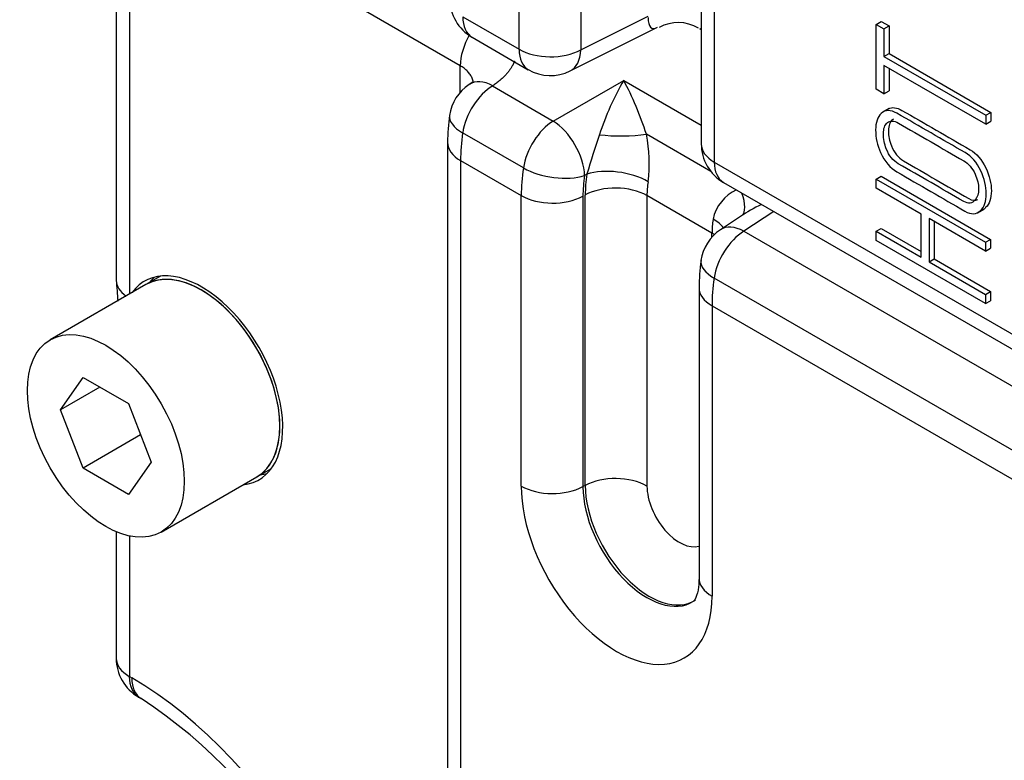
# Model space of a CAD drawing. Header units: inches. Extents: x -13.9 to 83.8, y -28.8 to 34.3.
# Tile 56 of 88: x 49.8 to 51.2, y 13.7 to 14.8. Entities that reach past the tile are written whole.
import ezdxf

# ---------------------------------------------------------------- set-up
doc = ezdxf.new("R2010")
doc.units = ezdxf.units.IN
doc.header["$MEASUREMENT"] = 0
for name, color, linetype in [('10-24_05_[SOCKET', 7, 'Continuous'), ('FILTER_COVER_DRA', 7, 'Continuous'), ('HEAD_MACHINED_C4', 7, 'Continuous'), ('WASHER_LOCK___10', 7, 'Continuous')]:
    doc.layers.add(name, color=color, linetype=linetype)

msp = doc.modelspace()

# ---------------------------------------------------------------- linework, layer by layer
at = {"layer": '10-24_05_[SOCKET', "color": 7, "linetype": 'Continuous'}
for p, q in [((50.0244, 14.3938), (49.89, 14.3162)), ((49.9042, 14.2179), (49.9361, 14.2633)), ((49.9361, 14.2633), (49.9999, 14.2265)), ((49.9595, 14.2498), (49.9042, 14.2179)), ((49.9361, 14.1357), (49.9042, 14.2179)), ((49.9999, 14.2265), (50.0318, 14.1443)), ((50.017, 14.1824), (49.9361, 14.1357)), ((49.9999, 14.0989), (49.9361, 14.1357)), ((50.0318, 14.1443), (49.9999, 14.0989)), ((50.046, 14.046), (50.1804, 14.1236))]:
    msp.add_line(p, q, dxfattribs=at)
msp.add_ellipse((50.1024, 14.2587), major_axis=(-0.078, 0.1351), ratio=0.57735, start_param=3.141593, end_param=6.283185, dxfattribs=at)
msp.add_ellipse((49.968, 14.1811), major_axis=(-0.078, 0.1351), ratio=0.57735, dxfattribs=at)
at = {"layer": 'FILTER_COVER_DRA', "color": 7, "linetype": 'Continuous'}
for p, q in [((49.9826, 14.9452), (49.9826, 14.4005)), ((50.4664, 14.7014), (50.0449, 14.9448)), ((50.0011, 14.9195), (50.0011, 14.3803)), ((50.4664, 14.6644), (50.4664, 14.7014)), ((50.597, 14.6237), (50.6962, 14.6809)), ((50.6962, 14.6809), (50.8052, 14.618)), ((50.5116, 14.673), (50.597, 14.6237)), ((50.5551, 14.5578), (50.4697, 14.6071)), ((50.4485, 14.5936), (50.4485, 13.0831)), ((50.8186, 14.5529), (50.728, 14.6052)), ((50.4668, 14.5681), (50.5521, 14.5189)), ((50.4668, 14.5681), (50.4668, 13.0576)), ((50.6444, 14.549), (50.6412, 14.5472)), ((50.5521, 14.1107), (50.5521, 14.5189)), ((50.6389, 14.518), (50.6389, 14.1098)), ((50.6421, 14.1115), (50.6421, 14.5197)), ((50.8203, 14.4661), (50.7289, 14.5189)), ((50.7289, 14.5189), (50.7289, 14.1106)), ((50.9072, 14.4966), (50.8652, 14.4689)), ((50.8646, 14.4923), (50.8323, 14.4709)), ((50.8652, 14.4689), (51.4809, 14.1134)), ((50.8203, 14.4606), (50.8203, 14.4661)), ((51.439, 14.0475), (50.8233, 14.403)), ((50.8021, 14.3895), (50.8021, 13.9813)), ((50.8204, 14.364), (51.436, 14.0086)), ((50.8204, 14.364), (50.8204, 13.9558)), ((50.6421, 14.1115), (50.6389, 14.1098)), ((49.9826, 14.0464), (49.9826, 13.8687)), ((50.0011, 14.0405), (50.0011, 13.843)), ((50.0011, 13.843), (50.0046, 13.8409)), ((50.0141, 13.8141), (50.0176, 13.8121))]:
    msp.add_line(p, q, dxfattribs=at)
for centre, radius, start, end in [((50.5132, 14.6229), 0.0625, 123.4577, 171.9482), ((50.7712, 14.5893), 0.3227, 172.3789, 179.2225), ((52.9149, 13.8586), 2.3732, 161.6799, 163.0859), ((50.5138, 14.5638), 0.2182, 353.3099, 10.9315), ((50.88, 14.4731), 0.0596, 114.8189, 167.8253), ((50.8667, 14.4188), 0.0625, 123.4613, 171.9482), ((51.1244, 14.3852), 0.3223, 172.4538, 179.2318), ((49.4406, 14.3397), 0.5456, 3.2474, 6.3092), ((50.0456, 13.8687), 0.063, 180, 240), ((49.6152, 13.2017), 0.7311, 3.398, 56.602)]:
    msp.add_arc(centre, radius, start, end, dxfattribs=at)
for centre, major_axis, ratio, start_param, end_param in [((50.511, 14.7271), (0.0315, 0.0546), 0.57735, 1.573217, 2.356194), ((50.5137, 14.6232), (0.0345, -0.0521), 0.576647, 2.321939, 3.142154), ((50.6977, 14.6308), (-0.04, -0.0917), 0.240345, 4.242132, 5.105625), ((50.6977, 14.6308), (-0.0369, 0.0912), 0.201014, 4.347234, 5.210727), ((50.5132, 14.6229), (0.0312, 0.0541), 0.57735, 0.808543, 2.172775), ((50.5132, 14.6229), (0.0619, -0.0088), 0.458675, 3.141593, 4.000813), ((50.5986, 14.5736), (-0.0312, -0.0541), 0.57735, 3.961897, 5.314368), ((50.5986, 14.5736), (-0.0313, 0.0541), 0.536374, 3.9276, 5.497178), ((50.639, 14.6729), (-0.1202, -0.2193), 0.562041, -0.981242, -0.797822), ((50.511, 14.5936), (0.0625, 0), 0.57735, 3.141998, 3.926991), ((50.6934, 14.617), (0.0625, 0.0002), 0.228889, 4.185377, 5.297928), ((50.7335, 14.6183), (-0.13, -0.2136), 0.592263, -0.955021, -0.771602), ((50.5986, 14.5736), (0.0618, -0.0094), 0.466029, 4.005855, 5.54233), ((50.6871, 14.5227), (0.0618, -0.0095), 0.465486, 0.864552, 2.401033), ((50.7761, 14.5919), (-0.0988, -0.1594), 0.597134, -0.950102, -0.766683), ((50.7793, 14.5936), (-0.0988, -0.1594), 0.597134, -0.950934, -0.766683), ((50.8219, 14.5672), (-0.0677, -0.1052), 0.606714, -0.940596, -0.756345), ((50.6847, 14.4934), (0.0625, 0), 0.57735, 0.785398, 2.321288), ((50.8251, 14.541), (-0.0365, 0.0507), 0.384862, 3.17577, 4.082074), ((50.5963, 14.5444), (0.0625, 0), 0.57735, 3.926991, 5.462881), ((50.9592, 14.4799), (0.1274, 0.0341), 0.371585, -4.240465, -3.935923), ((50.9041, 14.5198), (-0.0578, -0.1109), 0.546395, -0.993215, -0.808964), ((50.7783, 14.47), (-0.0619, 0.0088), 0.458098, 3.565542, 4.001088), ((50.8667, 14.4188), (0.0312, 0.0541), 0.57735, 0.820305, 2.172775), ((50.8667, 14.4188), (0.0345, -0.0521), 0.576647, 2.321939, 3.141593), ((50.7761, 14.4406), (-0.0625, 0), 0.57735, 3.849235, 3.926991), ((50.8667, 14.4188), (0.0619, -0.0088), 0.458675, 3.141593, 4.000813), ((50.1029, 14.259), (0.0805, -0.1395), 0.57735, 6.031103, 9.67686), ((50.0456, 14.4005), (0.063, 0), 0.57735, 3.141593, 3.163724), ((50.0456, 14.4005), (0.063, 0), 0.57735, 3.163724, 3.818139), ((50.125, 14.2717), (-0.08, 0.1386), 0.57735, 0.113574, 0.224075), ((50.9925, 14.4687), (-0.1202, -0.2193), 0.562041, -0.981242, -0.797822), ((50.8646, 14.3895), (0.0625, 0), 0.57735, 3.141999, 3.926991), ((50.125, 14.2717), (-0.08, 0.1386), 0.57735, 2.910846, 3.028019), ((50.6847, 14.0851), (0.0625, 0), 0.57735, 0.785398, 2.321288), ((50.6862, 14.0332), (-0.0949, 0.1643), 0.57735, 0.785398, 3.926991), ((50.5963, 14.1362), (0.0625, 0), 0.57735, 3.926991, 5.462881), ((50.7289, 14.0578), (-0.0636, 0.1102), 0.57735, 0.785398, 3.168894), ((50.732, 14.0596), (-0.0636, 0.1101), 0.57735, 0.785398, 3.166288), ((50.7746, 14.0842), (-0.0323, 0.056), 0.57735, 0.785398, 3.000578), ((50.8646, 13.9813), (0.0625, 0), 0.57735, 3.141593, 3.926991), ((50.0456, 13.8687), (0.063, 0), 0.57735, 3.141593, 3.926991), ((50.0456, 13.8687), (0.0315, 0.0546), 0.57735, 2.356194, 3.141593), ((50.0046, 13.4265), (-0.2538, 0.4395), 0.57735, 3.926991, 5.497787), ((50.0491, 13.8667), (0.0315, 0.0546), 0.57735, 2.356194, 3.138757)]:
    msp.add_ellipse(centre, major_axis=major_axis, ratio=ratio, start_param=start_param, end_param=end_param, dxfattribs=at)
for points, degree, knots in [([(50.5426, 14.7078), (50.5411, 14.704), (50.5389, 14.7002), (50.5301, 14.6852), (50.5121, 14.6733)], 2, [0.6765943, 0.6765943, 0.6765943, 0.75, 0.75, 1, 1, 1]), ([(50.4846, 14.6783), (50.4846, 14.6784), (50.4845, 14.6794), (50.484, 14.6813), (50.4831, 14.684), (50.4819, 14.6865), (50.4804, 14.689), (50.4786, 14.6914), (50.4766, 14.6937), (50.4744, 14.6958), (50.4719, 14.6978), (50.4693, 14.6997), (50.4674, 14.7008), (50.4664, 14.7014)], 3, [0.5484005, 0.5484005, 0.5484005, 0.5484005, 0.5525209, 0.5996087, 0.646175, 0.6922204, 0.7377453, 0.7827504, 0.8272363, 0.8712035, 0.9146528, 0.9575847, 1, 1, 1, 1]), ([(50.4845, 14.6785), (50.4843, 14.6786), (50.4836, 14.6784), (50.481, 14.6767), (50.4792, 14.6753)], 3, [0.5167446, 0.5167446, 0.5167446, 0.5167446, 0.7074041, 1, 1, 1, 1]), ([(50.8021, 13.9813), (50.8019, 13.9766), (50.8015, 13.9653), (50.7973, 13.9519), (50.7943, 13.9487), (50.7942, 13.9486), (50.7941, 13.9487)], 3, [0, 0, 0, 0, 0.172422, 0.497659, 0.83241, 1, 1, 1, 1])]:
    msp.add_open_spline(points, degree=degree, knots=knots, dxfattribs=at)
at = {"layer": 'HEAD_MACHINED_C4', "color": 7, "linetype": 'Continuous'}
for p, q in [((50.549, 14.7245), (50.549, 15.8188)), ((50.6358, 15.818), (50.6358, 14.7237)), ((50.8052, 15.6859), (50.8052, 14.5916)), ((50.8235, 15.6604), (50.8235, 14.5661)), ((50.4699, 14.7702), (50.549, 14.7245)), ((50.6358, 14.7237), (50.7305, 14.7709)), ((51.0513, 14.7595), (51.0584, 14.7636)), ((51.0513, 14.7595), (51.0621, 14.7532)), ((51.0513, 14.6683), (51.0513, 14.7595)), ((51.0584, 14.7636), (51.0692, 14.7573)), ((50.6211, 14.6941), (50.7439, 14.7555)), ((50.8031, 14.7537), (50.8052, 14.7525)), ((51.0621, 14.7532), (51.0692, 14.7573)), ((51.0621, 14.7532), (51.0621, 14.7144)), ((51.0692, 14.7573), (51.0692, 14.7185)), ((50.4829, 14.7416), (50.5619, 14.6959)), ((51.0621, 14.7144), (51.0692, 14.7185)), ((51.0692, 14.7185), (51.2122, 14.6359)), ((51.0621, 14.7144), (51.2052, 14.6318)), ((51.2052, 14.6193), (51.0621, 14.7019)), ((51.0621, 14.7019), (51.0621, 14.6621)), ((51.0692, 14.6978), (51.0692, 14.6661)), ((51.0621, 14.6621), (51.0513, 14.6683)), ((51.0621, 14.6621), (51.0692, 14.6661)), ((51.0693, 14.6411), (51.0604, 14.636)), ((51.2052, 14.6318), (51.2122, 14.6359)), ((51.2122, 14.6359), (51.2122, 14.6234)), ((51.2052, 14.6318), (51.2052, 14.6193)), ((51.2052, 14.6193), (51.2122, 14.6234)), ((50.8235, 14.5661), (51.4329, 14.2142)), ((50.8364, 14.5375), (51.4458, 14.1856)), ((51.0513, 14.542), (51.0584, 14.546)), ((51.0513, 14.542), (51.2048, 14.4533)), ((51.0513, 14.5293), (51.0513, 14.542)), ((51.0584, 14.546), (51.2119, 14.4574)), ((51.1146, 14.4928), (51.0513, 14.5293)), ((51.1938, 14.4948), (51.2026, 14.4999)), ((51.1146, 14.4322), (51.1146, 14.4928)), ((51.2048, 14.4407), (51.1255, 14.4865)), ((51.1255, 14.4865), (51.1255, 14.4259)), ((51.1326, 14.4824), (51.1326, 14.43)), ((51.0513, 14.4688), (51.0584, 14.4728)), ((51.0513, 14.4557), (51.0513, 14.4688)), ((51.0513, 14.4688), (51.1146, 14.4322)), ((51.0584, 14.4728), (51.1146, 14.4404)), ((51.2048, 14.3671), (51.0513, 14.4557)), ((51.2048, 14.4533), (51.2119, 14.4574)), ((51.2048, 14.4533), (51.2048, 14.4407)), ((51.2119, 14.4574), (51.2119, 14.4448)), ((51.2048, 14.4407), (51.2119, 14.4448)), ((51.1255, 14.4259), (51.1326, 14.43)), ((51.1255, 14.4259), (51.2048, 14.3801)), ((51.1326, 14.43), (51.2119, 14.3842)), ((51.2048, 14.3801), (51.2119, 14.3842)), ((51.2119, 14.3842), (51.2119, 14.3712)), ((51.2048, 14.3801), (51.2048, 14.3671)), ((51.2048, 14.3671), (51.2119, 14.3712))]:
    msp.add_line(p, q, dxfattribs=at)
for centre, radius, start, end in [((50.5141, 14.7957), 0.0625, 180, 240), ((50.7728, 14.705), 0.0571, 60.0076, 118.2096), ((50.5932, 14.7501), 0.0625, 240, 296.5387), ((50.8677, 14.5916), 0.0625, 180, 240)]:
    msp.add_arc(centre, radius, start, end, dxfattribs=at)
for centre, major_axis, ratio, start_param, end_param in [((50.5141, 14.7957), (0.0312, 0.0541), 0.57735, 2.356194, 3.141593), ((50.7761, 14.8414), (0.0403, 0.0869), 0.246111, 2.65495, 3.440914), ((50.7761, 14.8414), (-0.0349, 0.0892), 0.245402, -3.439806, -3.371495), ((50.5932, 14.7501), (0.0312, 0.0541), 0.57735, 2.356194, 3.141593), ((50.5932, 14.7501), (0.0625, 0), 0.57735, 3.926991, 5.462881), ((50.5932, 14.7501), (-0.0279, 0.0559), 0.576647, 3.141593, 3.961246), ((50.8677, 14.5916), (0.0625, 0), 0.57735, 3.141593, 3.926991), ((50.8677, 14.5916), (0.0312, 0.0541), 0.57735, 2.356194, 3.141593)]:
    msp.add_ellipse(centre, major_axis=major_axis, ratio=ratio, start_param=start_param, end_param=end_param, dxfattribs=at)
for points, knots in [([(51.1763, 14.5793), (51.1851, 14.5742), (51.1925, 14.5657), (51.1982, 14.5537), (51.2035, 14.5426), (51.206, 14.5319), (51.206, 14.5109), (51.2034, 14.503), (51.198, 14.4979), (51.1921, 14.4922), (51.1848, 14.4919), (51.176, 14.497), (51.1441, 14.5154), (51.1122, 14.5338), (51.0803, 14.5523), (51.0708, 14.5578), (51.0631, 14.5669), (51.0573, 14.5794), (51.0527, 14.5895), (51.0504, 14.6001), (51.0504, 14.6217), (51.0531, 14.6295), (51.0584, 14.6344), (51.0642, 14.6397), (51.0715, 14.6397), (51.0803, 14.6347), (51.1123, 14.6162), (51.1443, 14.5977), (51.1763, 14.5793)], [0, 0, 0, 0, 0.064017, 0.064017, 0.064017, 0.128598, 0.128598, 0.194029, 0.194029, 0.194029, 0.259079, 0.259079, 0.259079, 0.499092, 0.499092, 0.499092, 0.566768, 0.566768, 0.566768, 0.633143, 0.633143, 0.69542, 0.69542, 0.69542, 0.759403, 0.759403, 0.759403, 1, 1, 1, 1]), ([(51.0685, 14.6407), (51.0737, 14.6437), (51.08, 14.643), (51.0874, 14.6387), (51.1194, 14.6203), (51.1514, 14.6018), (51.1833, 14.5833)], [0.7059546, 0.7059546, 0.7059546, 0.7059546, 0.7594026, 0.7594026, 0.7594026, 1, 1, 1, 1]), ([(51.1743, 14.5678), (51.1436, 14.5855), (51.113, 14.6031), (51.0824, 14.6208), (51.0761, 14.6244), (51.071, 14.6246), (51.067, 14.6215), (51.0632, 14.6185), (51.0614, 14.6132), (51.0613, 14.6057), (51.0612, 14.5986), (51.0627, 14.5917), (51.0654, 14.5847), (51.0693, 14.5748), (51.0751, 14.5679), (51.0823, 14.5637), (51.113, 14.546), (51.1436, 14.5283), (51.1743, 14.5107), (51.1808, 14.5069), (51.1861, 14.5075), (51.1902, 14.5126), (51.1935, 14.5167), (51.1952, 14.5219), (51.1952, 14.535), (51.1935, 14.5418), (51.1903, 14.549), (51.1865, 14.5576), (51.1812, 14.5638), (51.1743, 14.5678)], [0, 0, 0, 0, 0.279485, 0.279485, 0.279485, 0.33312, 0.33312, 0.33312, 0.387462, 0.387462, 0.387462, 0.438623, 0.438623, 0.438623, 0.500965, 0.500965, 0.500965, 0.780892, 0.780892, 0.780892, 0.840318, 0.840318, 0.840318, 0.89097, 0.89097, 0.942699, 0.942699, 0.942699, 1, 1, 1, 1]), ([(51.0753, 14.6264), (51.0749, 14.6262), (51.0745, 14.6259), (51.074, 14.6256), (51.0703, 14.6226), (51.0685, 14.6173), (51.0683, 14.6098), (51.0682, 14.6027), (51.0698, 14.5958), (51.0725, 14.5888), (51.0764, 14.5789), (51.0821, 14.572), (51.0894, 14.5678), (51.12, 14.5501), (51.1507, 14.5324), (51.1813, 14.5147), (51.1862, 14.5119), (51.1904, 14.5115), (51.1939, 14.5136)], [0.3276577, 0.3276577, 0.3276577, 0.3276577, 0.3331203, 0.3331203, 0.3331203, 0.3874619, 0.3874619, 0.3874619, 0.4386229, 0.4386229, 0.4386229, 0.5009648, 0.5009648, 0.5009648, 0.780892, 0.780892, 0.780892, 0.8250874, 0.8250874, 0.8250874, 0.8250874]), ([(51.1833, 14.5833), (51.1921, 14.5783), (51.1995, 14.5697), (51.2052, 14.5578), (51.2105, 14.5467), (51.2131, 14.536), (51.2131, 14.5149), (51.2105, 14.5071), (51.2051, 14.502), (51.204, 14.5009), (51.2028, 14.5), (51.2016, 14.4993)], [0, 0, 0, 0, 0.0640174, 0.0640174, 0.0640174, 0.1285985, 0.1285985, 0.1940293, 0.1940293, 0.1940293, 0.2062379, 0.2062379, 0.2062379, 0.2062379])]:
    msp.add_open_spline(points, degree=3, knots=knots, dxfattribs=at)
at = {"layer": 'WASHER_LOCK___10', "color": 7, "linetype": 'Continuous'}
for p, q in [((50.045, 14.4057), (50.0244, 14.3938)), ((50.1804, 14.1236), (50.201, 14.1355))]:
    msp.add_line(p, q, dxfattribs=at)
msp.add_ellipse((50.1024, 14.2587), major_axis=(0.078, -0.1351), ratio=0.57735, start_param=0, end_param=3.141593, dxfattribs=at)

doc.saveas('drawing.dxf')
